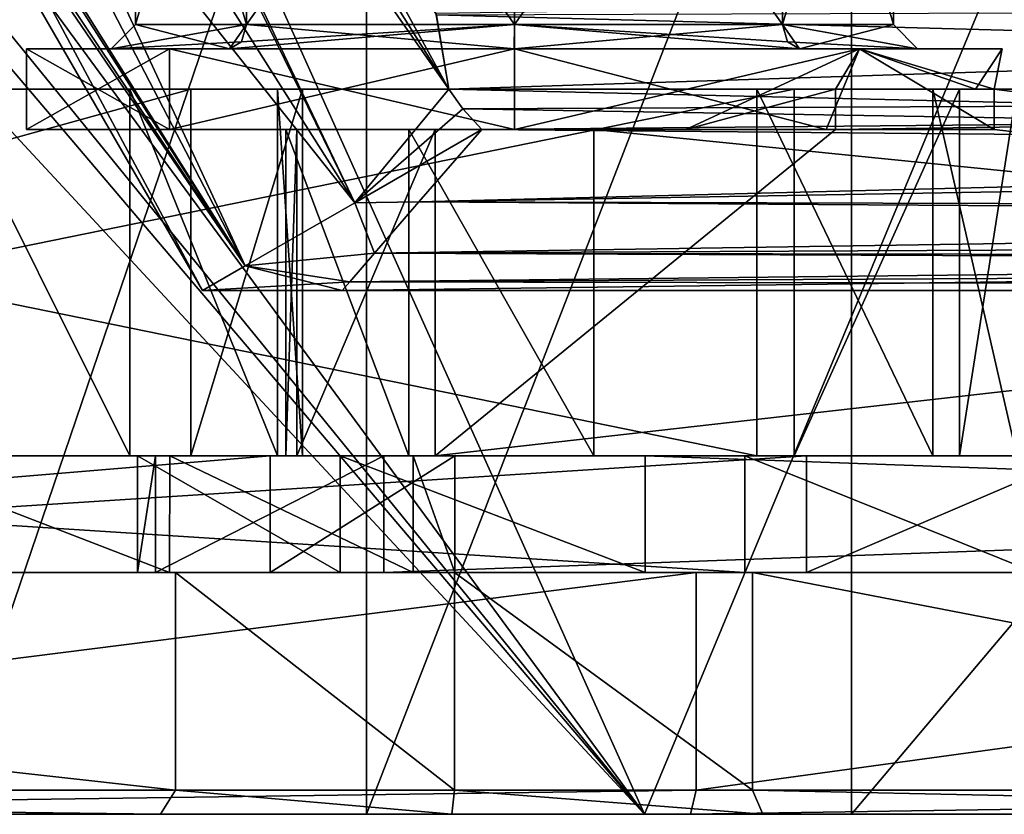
# Model space of a CAD drawing. Header units: millimetres. Extents: x -42 to 70, y 1 to 252.
# Tile 5 of 33: x -6 to 6, y 1 to 11. Entities that reach past the tile are written whole.
import ezdxf

# ---------------------------------------------------------------- set-up
doc = ezdxf.new("R2010")
doc.units = ezdxf.units.MM
doc.header["$LTSCALE"] = 65.185185
for name, color, linetype in [('1', 7, 'CONTINUOUS'), ('142', 7, 'CONTINUOUS'), ('143', 7, 'CONTINUOUS'), ('144', 7, 'CONTINUOUS'), ('148', 7, 'CONTINUOUS'), ('150', 7, 'CONTINUOUS'), ('151', 7, 'CONTINUOUS'), ('177', 7, 'CONTINUOUS'), ('182', 7, 'CONTINUOUS'), ('195', 7, 'CONTINUOUS'), ('196', 7, 'CONTINUOUS'), ('197', 7, 'CONTINUOUS'), ('198', 7, 'CONTINUOUS'), ('199', 7, 'CONTINUOUS'), ('200', 7, 'CONTINUOUS'), ('202', 7, 'CONTINUOUS'), ('207', 7, 'CONTINUOUS'), ('209', 7, 'CONTINUOUS'), ('210', 7, 'CONTINUOUS'), ('211', 7, 'CONTINUOUS'), ('351', 7, 'CONTINUOUS'), ('352', 7, 'CONTINUOUS'), ('353', 7, 'CONTINUOUS'), ('354', 7, 'CONTINUOUS'), ('4', 7, 'CONTINUOUS'), ('52', 7, 'CONTINUOUS'), ('54', 7, 'CONTINUOUS'), ('55', 7, 'CONTINUOUS'), ('56', 7, 'CONTINUOUS'), ('59', 7, 'CONTINUOUS'), ('60', 7, 'CONTINUOUS'), ('61', 7, 'CONTINUOUS'), ('63', 7, 'CONTINUOUS'), ('64', 7, 'CONTINUOUS'), ('65', 7, 'CONTINUOUS'), ('68', 7, 'CONTINUOUS'), ('69', 7, 'CONTINUOUS'), ('70', 7, 'CONTINUOUS'), ('71', 7, 'CONTINUOUS'), ('72', 7, 'CONTINUOUS'), ('74', 7, 'CONTINUOUS'), ('76', 7, 'CONTINUOUS'), ('84', 7, 'CONTINUOUS'), ('85', 7, 'CONTINUOUS'), ('86', 7, 'CONTINUOUS'), ('87', 7, 'CONTINUOUS'), ('88', 7, 'CONTINUOUS'), ('90', 7, 'CONTINUOUS')]:
    doc.layers.add(name, color=color, linetype=linetype)

msp = doc.modelspace()

# ---------------------------------------------------------------- linework, layer by layer
at = {"layer": '1', "color": 3, "linetype": 'CONTINUOUS'}
for points in [[(-28.444, 4, -9.973), (-4.206, 4, -29.28), (-25.421, 4, -8.749), (-28.444, 4, -9.973)], [(-25.421, 4, -8.749), (-4.206, 4, -29.28), (-10.075, 4, -22.316), (-25.421, 4, -8.749)], [(-19.716, 4, 0.133), (-20.421, 4, -0.205), (-3.029, 4, -10.381), (-19.716, 4, 0.133)], [(2.856, 4, -1.613), (-19.716, 4, 0.133), (-3.029, 4, -10.381), (2.856, 4, -1.613)], [(2.253, 4, 14.001), (-19.109, 4, 12.674), (-18.953, 4, 10.004), (2.253, 4, 14.001)], [(2.253, 4, 14.001), (-18.953, 4, 10.004), (3.62, 4, 8.257), (2.253, 4, 14.001)], [(-10.075, 4, -22.316), (-4.206, 4, -29.28), (-8.325, 4, -22.316), (-10.075, 4, -22.316)], [(-8.325, 4, -22.316), (-4.206, 4, -29.28), (-7.45, 4, -20.8), (-8.325, 4, -22.316)], [(-4.277, 4, -19.442), (-8.029, 4, -18.926), (-4.453, 4, -21.839), (-4.277, 4, -19.442)], [(-4.453, 4, -21.839), (-8.029, 4, -18.926), (-4.677, 4, -25.621), (-4.453, 4, -21.839)], [(-4.677, 4, -25.621), (-8.029, 4, -18.926), (-7.45, 4, -20.8), (-4.677, 4, -25.621)], [(-4.206, 4, -29.28), (-4.677, 4, -25.621), (-7.45, 4, -20.8), (-4.206, 4, -29.28)], [(-4.677, 4, -25.621), (-4.206, 4, -29.28), (-2.16, 4, -28.454), (-4.677, 4, -25.621)], [(-1.621, 4, -19.323), (-4.277, 4, -19.442), (-4.453, 4, -21.839), (-1.621, 4, -19.323)], [(-1.257, 4, -17.154), (-4.277, 4, -19.442), (-1.621, 4, -19.323), (-1.257, 4, -17.154)], [(-4.206, 4, -29.28), (-0.742, 4, -30.709), (-2.16, 4, -28.454), (-4.206, 4, -29.28)], [(-0.741, 4, -13.4), (2.856, 4, -1.613), (-3.029, 4, -10.381), (-0.741, 4, -13.4)], [(-2.16, 4, -28.454), (-0.742, 4, -30.709), (1.621, 4, -28.677), (-2.16, 4, -28.454)], [(-1.257, 4, -17.154), (-1.621, 4, -19.323), (38.534, 4, -5.402), (-1.257, 4, -17.154)], [(-0.741, 4, -13.4), (-1.257, 4, -17.154), (8.888, 4, -14.033), (-0.741, 4, -13.4)], [(-1.257, 4, -17.154), (38.534, 4, -5.402), (10.013, 4, -13.732), (-1.257, 4, -17.154)], [(8.888, 4, -14.033), (-1.257, 4, -17.154), (10.013, 4, -13.732), (8.888, 4, -14.033)], [(-0.742, 4, -30.709), (2.95, 4, -30.071), (1.621, 4, -28.677), (-0.742, 4, -30.709)], [(2.856, 4, -1.613), (-0.741, 4, -13.4), (6.939, 4, -12.908), (2.856, 4, -1.613)], [(6.939, 4, -12.908), (-0.741, 4, -13.4), (7.763, 4, -13.732), (6.939, 4, -12.908)], [(7.763, 4, -13.732), (-0.741, 4, -13.4), (8.888, 4, -14.033), (7.763, 4, -13.732)], [(2.95, 4, -30.071), (16.918, 4, -25.87), (1.621, 4, -28.677), (2.95, 4, -30.071)], [(1.621, 4, -28.677), (16.918, 4, -25.87), (34.25, 4, -20), (1.621, 4, -28.677)], [(41.777, 4, -14.756), (1.621, 4, -28.677), (35.375, 4, -18.051), (41.777, 4, -14.756)], [(1.621, 4, -28.677), (34.25, 4, -20), (34.551, 4, -18.875), (1.621, 4, -28.677)], [(35.375, 4, -18.051), (1.621, 4, -28.677), (34.551, 4, -18.875), (35.375, 4, -18.051)], [(21.926, 4, 22.431), (2.253, 4, 14.001), (10.625, 4, 10.949), (21.926, 4, 22.431)], [(6.997, 4, 6.542), (2.253, 4, 14.001), (3.62, 4, 8.257), (6.997, 4, 6.542)], [(2.253, 4, 14.001), (6.997, 4, 6.542), (7.25, 4, 9), (2.253, 4, 14.001)], [(2.253, 4, 14.001), (7.25, 4, 9), (7.551, 4, 10.125), (2.253, 4, 14.001)], [(10.625, 4, 10.949), (2.253, 4, 14.001), (9.5, 4, 11.25), (10.625, 4, 10.949)], [(9.5, 4, 11.25), (2.253, 4, 14.001), (8.375, 4, 10.949), (9.5, 4, 11.25)], [(8.375, 4, 10.949), (2.253, 4, 14.001), (7.551, 4, 10.125), (8.375, 4, 10.949)], [(6.457, 4, -0.438), (2.856, 4, -1.613), (6.638, 4, -11.783), (6.457, 4, -0.438)], [(6.638, 4, -11.783), (2.856, 4, -1.613), (6.939, 4, -12.908), (6.638, 4, -11.783)]]:
    msp.add_3dface(points, dxfattribs=at)
at = {"layer": '142', "color": 3, "linetype": 'CONTINUOUS'}
for points in [[(0, 9.5, -17.95), (0, 10.5, -17.95), (4.278, 10.5, -19.722), (0, 9.5, -17.95)], [(2.126, 9.5, -18.336), (0, 9.5, -17.95), (4.278, 10.5, -19.722), (2.126, 9.5, -18.336)], [(0, 9.5, -30.05), (3.864, 9.5, -28.655), (0, 10.5, -30.05), (0, 9.5, -30.05)], [(0, 10.5, -30.05), (3.864, 9.5, -28.655), (4.278, 10.5, -28.278), (0, 10.5, -30.05)], [(3.981, 10, -19.445), (2.126, 9.5, -18.336), (4.278, 10.5, -19.722), (3.981, 10, -19.445)], [(3.864, 9.5, -28.655), (5.947, 9.5, -25.114), (4.278, 10.5, -28.278), (3.864, 9.5, -28.655)], [(5.716, 10, -22.018), (3.981, 10, -19.445), (4.278, 10.5, -19.722), (5.716, 10, -22.018)], [(5.947, 9.5, -25.114), (5.947, 10, -25.114), (4.278, 10.5, -28.278), (5.947, 9.5, -25.114)], [(4.278, 10.5, -28.278), (5.947, 10, -25.114), (6.05, 10.5, -24), (4.278, 10.5, -28.278)], [(6.05, 10.5, -24), (5.716, 10, -22.018), (4.278, 10.5, -19.722), (6.05, 10.5, -24)], [(5.947, 10, -25.114), (5.716, 10, -22.018), (6.05, 10.5, -24), (5.947, 10, -25.114)], [(3.981, 10, -19.445), (3.981, 9.5, -19.445), (2.126, 9.5, -18.336), (3.981, 10, -19.445)]]:
    msp.add_3dface(points, dxfattribs=at)
at = {"layer": '143', "color": 3, "linetype": 'CONTINUOUS'}
for points in [[(-2.699, 9.5, -22.691), (-2.835, 9.5, -24.983), (-6.05, 9.5, -24), (-2.699, 9.5, -22.691)], [(-4.278, 9.5, -19.722), (-2.699, 9.5, -22.691), (-6.05, 9.5, -24), (-4.278, 9.5, -19.722)], [(-2.835, 9.5, -24.983), (-1.309, 9.5, -26.699), (-6.05, 9.5, -24), (-2.835, 9.5, -24.983)], [(-6.05, 9.5, -24), (-1.309, 9.5, -26.699), (-4.278, 9.5, -28.278), (-6.05, 9.5, -24)], [(-0.983, 9.5, -21.165), (-2.699, 9.5, -22.691), (-4.278, 9.5, -19.722), (-0.983, 9.5, -21.165)], [(3.981, 9.5, -19.445), (-0.983, 9.5, -21.165), (-4.278, 9.5, -19.722), (3.981, 9.5, -19.445)], [(-1.309, 9.5, -26.699), (0.983, 9.5, -26.835), (-4.278, 9.5, -28.278), (-1.309, 9.5, -26.699)], [(0.983, 9.5, -26.835), (3.864, 9.5, -28.655), (-4.278, 9.5, -28.278), (0.983, 9.5, -26.835)], [(0, 9.5, -17.95), (3.981, 9.5, -19.445), (-4.278, 9.5, -19.722), (0, 9.5, -17.95)], [(3.864, 9.5, -28.655), (0, 9.5, -30.05), (-4.278, 9.5, -28.278), (3.864, 9.5, -28.655)], [(3.981, 9.5, -19.445), (0, 9.5, -17.95), (2.126, 9.5, -18.336), (3.981, 9.5, -19.445)], [(0.983, 9.5, -26.835), (5.947, 9.5, -25.114), (3.864, 9.5, -28.655), (0.983, 9.5, -26.835)]]:
    msp.add_3dface(points, dxfattribs=at)
at = {"layer": '144', "color": 3, "linetype": 'CONTINUOUS'}
for points in [[(-4.278, 9.5, -19.722), (-6.05, 9.5, -24), (-4.278, 10.5, -19.722), (-4.278, 9.5, -19.722)], [(-6.05, 9.5, -24), (-4.278, 9.5, -28.278), (-6.05, 10.5, -24), (-6.05, 9.5, -24)], [(-4.278, 10.5, -19.722), (-6.05, 9.5, -24), (-6.05, 10.5, -24), (-4.278, 10.5, -19.722)], [(-6.05, 10.5, -24), (-4.278, 9.5, -28.278), (-4.278, 10.5, -28.278), (-6.05, 10.5, -24)], [(0, 10.5, -17.95), (0, 9.5, -17.95), (-4.278, 9.5, -19.722), (0, 10.5, -17.95)], [(0, 10.5, -17.95), (-4.278, 9.5, -19.722), (-4.278, 10.5, -19.722), (0, 10.5, -17.95)], [(0, 9.5, -30.05), (0, 10.5, -30.05), (-4.278, 10.5, -28.278), (0, 9.5, -30.05)], [(-4.278, 9.5, -28.278), (0, 9.5, -30.05), (-4.278, 10.5, -28.278), (-4.278, 9.5, -28.278)]]:
    msp.add_3dface(points, dxfattribs=at)
at = {"layer": '148', "linetype": 'CONTINUOUS'}
for points in [[(-18.772, 23, 15.403), (-18.772, 1, 15.403), (1.613, 1, 16.644), (-18.772, 23, 15.403)], [(-18.772, 23, 15.403), (1.613, 1, 16.644), (-14.346, 19.794, 15.074), (-18.772, 23, 15.403)], [(-14.346, 19.794, 15.074), (1.613, 1, 16.644), (-12.962, 18.936, 15.038), (-14.346, 19.794, 15.074)], [(-12.962, 18.936, 15.038), (1.613, 1, 16.644), (-10.703, 17.769, 15.05), (-12.962, 18.936, 15.038)], [(-10.703, 17.769, 15.05), (1.613, 1, 16.644), (-5.355, 16.5, 15.421), (-10.703, 17.769, 15.05)], [(-5.355, 16.5, 15.421), (1.613, 1, 16.644), (8.052, 16.5, 18.564), (-5.355, 16.5, 15.421)], [(1.613, 1, 16.644), (20.378, 1, 24.705), (8.052, 16.5, 18.564), (1.613, 1, 16.644)]]:
    msp.add_3dface(points, dxfattribs=at)
at = {"layer": '150', "linetype": 'CONTINUOUS'}
for points in [[(17.258, 1, -28.572), (4.179, 1, -32.532), (17.258, 16.5, -28.572), (17.258, 1, -28.572)], [(17.258, 16.5, -28.572), (4.179, 1, -32.532), (4.179, 16.5, -32.532), (17.258, 16.5, -28.572)]]:
    msp.add_3dface(points, dxfattribs=at)
at = {"layer": '151', "linetype": 'CONTINUOUS'}
for points in [[(-7.104, 16.5, -30.308), (-1.837, 16.5, -33.321), (-7.104, 1, -30.308), (-7.104, 16.5, -30.308)], [(-7.104, 1, -30.308), (-1.837, 16.5, -33.321), (-1.837, 1, -33.321), (-7.104, 1, -30.308)], [(4.179, 16.5, -32.532), (4.179, 1, -32.532), (-1.837, 1, -33.321), (4.179, 16.5, -32.532)], [(-1.837, 16.5, -33.321), (4.179, 16.5, -32.532), (-1.837, 1, -33.321), (-1.837, 16.5, -33.321)]]:
    msp.add_3dface(points, dxfattribs=at)
at = {"layer": '177', "color": 3, "linetype": 'CONTINUOUS'}
for points in [[(-28.631, 1, -10.208), (-16.848, 1, -21.045), (-4.392, 1, -29.514), (-28.631, 1, -10.208)], [(2.183, 1, 14.293), (-18.772, 1, 15.403), (-19.076, 1, 12.972), (2.183, 1, 14.293)], [(1.613, 1, 16.644), (-18.772, 1, 15.403), (2.183, 1, 14.293), (1.613, 1, 16.644)], [(-16.848, 1, -21.045), (-7.104, 1, -30.308), (-4.392, 1, -29.514), (-16.848, 1, -21.045)], [(-7.104, 1, -30.308), (-1.837, 1, -33.321), (-4.392, 1, -29.514), (-7.104, 1, -30.308)], [(-4.392, 1, -29.514), (-1.837, 1, -33.321), (-0.775, 1, -31.007), (-4.392, 1, -29.514)], [(-1.837, 1, -33.321), (4.179, 1, -32.532), (-0.775, 1, -31.007), (-1.837, 1, -33.321)], [(-0.775, 1, -31.007), (4.179, 1, -32.532), (3.081, 1, -30.341), (-0.775, 1, -31.007)], [(20.378, 1, 24.705), (1.613, 1, 16.644), (2.183, 1, 14.293), (20.378, 1, 24.705)], [(21.762, 1, 22.683), (20.378, 1, 24.705), (2.183, 1, 14.293), (21.762, 1, 22.683)], [(3.081, 1, -30.341), (4.179, 1, -32.532), (16.957, 1, -26.167), (3.081, 1, -30.341)], [(4.179, 1, -32.532), (17.258, 1, -28.572), (16.957, 1, -26.167), (4.179, 1, -32.532)]]:
    msp.add_3dface(points, dxfattribs=at)
at = {"layer": '182', "color": 3, "linetype": 'CONTINUOUS'}
for points in [[(-19.109, 1.3, 12.674), (2.253, 1.3, 14.001), (-19.076, 1, 12.972), (-19.109, 1.3, 12.674)], [(2.253, 1.3, 14.001), (2.183, 1, 14.293), (-19.076, 1, 12.972), (2.253, 1.3, 14.001)], [(2.253, 1.3, 14.001), (21.926, 1.3, 22.431), (2.183, 1, 14.293), (2.253, 1.3, 14.001)], [(21.926, 1.3, 22.431), (21.762, 1, 22.683), (2.183, 1, 14.293), (21.926, 1.3, 22.431)]]:
    msp.add_3dface(points, dxfattribs=at)
at = {"layer": '195', "color": 3, "linetype": 'CONTINUOUS'}
for points in [[(-0.742, 4, -30.709), (-4.206, 4, -29.28), (-0.742, 1.3, -30.709), (-0.742, 4, -30.709)], [(-0.742, 1.3, -30.709), (-4.206, 4, -29.28), (-4.206, 1.3, -29.28), (-0.742, 1.3, -30.709)], [(2.95, 4, -30.071), (-0.742, 4, -30.709), (2.95, 1.3, -30.071), (2.95, 4, -30.071)], [(2.95, 1.3, -30.071), (-0.742, 4, -30.709), (-0.742, 1.3, -30.709), (2.95, 1.3, -30.071)]]:
    msp.add_3dface(points, dxfattribs=at)
at = {"layer": '196', "color": 3, "linetype": 'CONTINUOUS'}
for points in [[(-4.392, 1, -29.514), (-0.775, 1, -31.007), (-4.206, 1.3, -29.28), (-4.392, 1, -29.514)], [(-0.775, 1, -31.007), (-0.742, 1.3, -30.709), (-4.206, 1.3, -29.28), (-0.775, 1, -31.007)], [(-0.775, 1, -31.007), (3.081, 1, -30.341), (-0.742, 1.3, -30.709), (-0.775, 1, -31.007)], [(3.081, 1, -30.341), (2.95, 1.3, -30.071), (-0.742, 1.3, -30.709), (3.081, 1, -30.341)]]:
    msp.add_3dface(points, dxfattribs=at)
at = {"layer": '197', "color": 3, "linetype": 'CONTINUOUS'}
for points in [[(-4.206, 4, -29.28), (-28.444, 4, -9.973), (-4.206, 1.3, -29.28), (-4.206, 4, -29.28)], [(-28.444, 4, -9.973), (-28.444, 1.3, -9.973), (-4.206, 1.3, -29.28), (-28.444, 4, -9.973)]]:
    msp.add_3dface(points, dxfattribs=at)
at = {"layer": '198', "color": 3, "linetype": 'CONTINUOUS'}
for points in [[(16.918, 4, -25.87), (2.95, 4, -30.071), (16.918, 1.3, -25.87), (16.918, 4, -25.87)], [(2.95, 4, -30.071), (2.95, 1.3, -30.071), (16.918, 1.3, -25.87), (2.95, 4, -30.071)]]:
    msp.add_3dface(points, dxfattribs=at)
at = {"layer": '199', "color": 3, "linetype": 'CONTINUOUS'}
for points in [[(-28.444, 1.3, -9.973), (-28.631, 1, -10.208), (-4.392, 1, -29.514), (-28.444, 1.3, -9.973)], [(-28.444, 1.3, -9.973), (-4.392, 1, -29.514), (-4.206, 1.3, -29.28), (-28.444, 1.3, -9.973)]]:
    msp.add_3dface(points, dxfattribs=at)
at = {"layer": '200', "color": 3, "linetype": 'CONTINUOUS'}
for points in [[(3.081, 1, -30.341), (16.957, 1, -26.167), (2.95, 1.3, -30.071), (3.081, 1, -30.341)], [(2.95, 1.3, -30.071), (16.957, 1, -26.167), (16.918, 1.3, -25.87), (2.95, 1.3, -30.071)]]:
    msp.add_3dface(points, dxfattribs=at)
at = {"layer": '202', "linetype": 'CONTINUOUS'}
for points in [[(-4.278, 10.5, -19.722), (-6.05, 10.5, -24), (-3.536, 10.5, -20.464), (-4.278, 10.5, -19.722)], [(-6.05, 10.5, -24), (-4.278, 10.5, -28.278), (-5, 10.5, -23.998), (-6.05, 10.5, -24)], [(-3.536, 10.5, -20.464), (-6.05, 10.5, -24), (-5, 10.5, -23.998), (-3.536, 10.5, -20.464)], [(-5, 10.5, -23.998), (-4.278, 10.5, -28.278), (-3.536, 10.5, -27.536), (-5, 10.5, -23.998)], [(0, 10.5, -17.95), (-4.278, 10.5, -19.722), (-3.536, 10.5, -20.464), (0, 10.5, -17.95)], [(-4.278, 10.5, -28.278), (0, 10.5, -30.05), (-3.536, 10.5, -27.536), (-4.278, 10.5, -28.278)], [(0, 10.5, -17.95), (-3.536, 10.5, -20.464), (-0.002, 10.5, -19), (0, 10.5, -17.95)], [(-3.536, 10.5, -27.536), (0, 10.5, -30.05), (0.002, 10.5, -29), (-3.536, 10.5, -27.536)], [(3.536, 10.5, -20.464), (0, 10.5, -17.95), (-0.002, 10.5, -19), (3.536, 10.5, -20.464)], [(4.278, 10.5, -19.722), (0, 10.5, -17.95), (3.536, 10.5, -20.464), (4.278, 10.5, -19.722)], [(0, 10.5, -30.05), (4.278, 10.5, -28.278), (3.536, 10.5, -27.536), (0, 10.5, -30.05)], [(0.002, 10.5, -29), (0, 10.5, -30.05), (3.536, 10.5, -27.536), (0.002, 10.5, -29)], [(4.278, 10.5, -28.278), (6.05, 10.5, -24), (3.536, 10.5, -27.536), (4.278, 10.5, -28.278)], [(3.536, 10.5, -27.536), (6.05, 10.5, -24), (5, 10.5, -24.002), (3.536, 10.5, -27.536)], [(5, 10.5, -24.002), (4.278, 10.5, -19.722), (3.536, 10.5, -20.464), (5, 10.5, -24.002)], [(6.05, 10.5, -24), (4.278, 10.5, -19.722), (5, 10.5, -24.002), (6.05, 10.5, -24)]]:
    msp.add_3dface(points, dxfattribs=at)
at = {"layer": '207', "linetype": 'CONTINUOUS'}
for points in [[(-3.323, 15.5, -20.677), (-3.323, 10.8, -20.677), (-4.7, 10.8, -24), (-3.323, 15.5, -20.677)], [(-4.7, 15.5, -24), (-3.323, 15.5, -20.677), (-4.7, 10.8, -24), (-4.7, 15.5, -24)], [(-3.323, 15.5, -27.323), (-4.7, 15.5, -24), (-3.323, 10.8, -27.323), (-3.323, 15.5, -27.323)], [(-3.323, 10.8, -27.323), (-4.7, 15.5, -24), (-4.7, 10.8, -24), (-3.323, 10.8, -27.323)], [(0, 15.5, -28.7), (-3.323, 15.5, -27.323), (0, 10.8, -28.7), (0, 15.5, -28.7)], [(0, 10.8, -28.7), (-3.323, 15.5, -27.323), (-3.323, 10.8, -27.323), (0, 10.8, -28.7)], [(3.323, 15.5, -27.323), (0, 15.5, -28.7), (3.323, 10.8, -27.323), (3.323, 15.5, -27.323)], [(3.323, 10.8, -27.323), (0, 15.5, -28.7), (0, 10.8, -28.7), (3.323, 10.8, -27.323)]]:
    msp.add_3dface(points, dxfattribs=at)
at = {"layer": '209', "linetype": 'CONTINUOUS'}
for points in [[(-3.323, 10.8, -20.677), (-3.323, 15.5, -20.677), (0, 15.5, -19.3), (-3.323, 10.8, -20.677)], [(-3.323, 10.8, -20.677), (0, 15.5, -19.3), (0, 10.8, -19.3), (-3.323, 10.8, -20.677)], [(0, 15.5, -19.3), (3.323, 15.5, -20.677), (0, 10.8, -19.3), (0, 15.5, -19.3)], [(0, 10.8, -19.3), (3.323, 15.5, -20.677), (3.323, 10.8, -20.677), (0, 10.8, -19.3)], [(3.323, 15.5, -27.323), (3.323, 10.8, -27.323), (4.7, 10.8, -24), (3.323, 15.5, -27.323)], [(4.7, 15.5, -24), (3.323, 15.5, -27.323), (4.7, 10.8, -24), (4.7, 15.5, -24)], [(3.323, 15.5, -20.677), (4.7, 15.5, -24), (3.323, 10.8, -20.677), (3.323, 15.5, -20.677)], [(3.323, 10.8, -20.677), (4.7, 15.5, -24), (4.7, 10.8, -24), (3.323, 10.8, -20.677)]]:
    msp.add_3dface(points, dxfattribs=at)
at = {"layer": '210', "linetype": 'CONTINUOUS'}
for points in [[(-0.002, 10.5, -19), (-3.536, 10.5, -20.464), (0, 10.8, -19.3), (-0.002, 10.5, -19)], [(0, 10.8, -19.3), (-3.536, 10.5, -20.464), (-3.386, 10.588, -20.614), (0, 10.8, -19.3)], [(-3.323, 10.8, -20.677), (0, 10.8, -19.3), (-3.386, 10.588, -20.614), (-3.323, 10.8, -20.677)], [(3.536, 10.5, -20.464), (-0.002, 10.5, -19), (3.323, 10.8, -20.677), (3.536, 10.5, -20.464)], [(-0.002, 10.5, -19), (0, 10.8, -19.3), (3.323, 10.8, -20.677), (-0.002, 10.5, -19)], [(3.323, 10.8, -27.323), (5, 10.5, -24.002), (4.7, 10.8, -24), (3.323, 10.8, -27.323)], [(5, 10.5, -24.002), (3.323, 10.8, -27.323), (3.386, 10.588, -27.386), (5, 10.5, -24.002)], [(3.536, 10.5, -20.464), (3.323, 10.8, -20.677), (4.7, 10.8, -24), (3.536, 10.5, -20.464)], [(5, 10.5, -24.002), (3.536, 10.5, -20.464), (4.7, 10.8, -24), (5, 10.5, -24.002)], [(3.536, 10.5, -27.536), (5, 10.5, -24.002), (3.386, 10.588, -27.386), (3.536, 10.5, -27.536)]]:
    msp.add_3dface(points, dxfattribs=at)
at = {"layer": '211', "linetype": 'CONTINUOUS'}
for points in [[(-5, 10.5, -23.998), (-3.536, 10.5, -27.536), (-4.7, 10.8, -24), (-5, 10.5, -23.998)], [(-3.323, 10.8, -20.677), (-5, 10.5, -23.998), (-4.7, 10.8, -24), (-3.323, 10.8, -20.677)], [(-5, 10.5, -23.998), (-3.323, 10.8, -20.677), (-3.386, 10.588, -20.614), (-5, 10.5, -23.998)], [(-3.536, 10.5, -27.536), (-3.323, 10.8, -27.323), (-4.7, 10.8, -24), (-3.536, 10.5, -27.536)], [(-3.536, 10.5, -27.536), (0.002, 10.5, -29), (-3.323, 10.8, -27.323), (-3.536, 10.5, -27.536)], [(0.002, 10.5, -29), (0, 10.8, -28.7), (-3.323, 10.8, -27.323), (0.002, 10.5, -29)], [(0.002, 10.5, -29), (3.536, 10.5, -27.536), (0, 10.8, -28.7), (0.002, 10.5, -29)], [(0, 10.8, -28.7), (3.536, 10.5, -27.536), (3.386, 10.588, -27.386), (0, 10.8, -28.7)], [(3.323, 10.8, -27.323), (0, 10.8, -28.7), (3.386, 10.588, -27.386), (3.323, 10.8, -27.323)], [(-3.536, 10.5, -20.464), (-5, 10.5, -23.998), (-3.386, 10.588, -20.614), (-3.536, 10.5, -20.464)]]:
    msp.add_3dface(points, dxfattribs=at)
at = {"layer": '351', "linetype": 'CONTINUOUS'}
for points in [[(-19.053, 10, 2.547), (-19.284, 10, 2.056), (3.007, 10, 0.331), (-19.053, 10, 2.547)], [(-17.285, 10, 3.279), (-19.053, 10, 2.547), (3.007, 10, 0.331), (-17.285, 10, 3.279)], [(-18.822, 10, 8.038), (-17.285, 10, 6.814), (3.007, 10, 0.331), (-18.822, 10, 8.038)], [(-18.822, 10, 8.038), (3.007, 10, 0.331), (3.469, 10, 6.313), (-18.822, 10, 8.038)], [(-16.553, 10, 5.047), (-17.285, 10, 3.279), (3.007, 10, 0.331), (-16.553, 10, 5.047)], [(-17.285, 10, 6.814), (-16.553, 10, 5.047), (3.007, 10, 0.331), (-17.285, 10, 6.814)], [(3.007, 10, 0.331), (5.189, 10, 1.044), (3.469, 10, 6.313), (3.007, 10, 0.331)], [(5.189, 10, 1.044), (5.517, 10, 5.274), (3.469, 10, 6.313), (5.189, 10, 1.044)], [(5.189, 10, 1.044), (6.229, 10, 3.091), (5.517, 10, 5.274), (5.189, 10, 1.044)]]:
    msp.add_3dface(points, dxfattribs=at)
at = {"layer": '352', "linetype": 'CONTINUOUS'}
for points in [[(39.173, 10, -7.245), (3.981, 10, -19.445), (37.5, 10, -8.5), (39.173, 10, -7.245)], [(3.981, 10, -19.445), (35, 10, -11), (35.732, 10, -9.232), (3.981, 10, -19.445)], [(35, 10, -11), (3.981, 10, -19.445), (5.716, 10, -22.018), (35, 10, -11)], [(3.981, 10, -19.445), (35.732, 10, -9.232), (37.5, 10, -8.5), (3.981, 10, -19.445)], [(5.947, 10, -25.114), (35, 10, -11), (5.716, 10, -22.018), (5.947, 10, -25.114)], [(5.947, 10, -25.114), (41.138, 10, -12.914), (37.5, 10, -13.5), (5.947, 10, -25.114)], [(35, 10, -11), (5.947, 10, -25.114), (35.732, 10, -12.768), (35, 10, -11)], [(5.947, 10, -25.114), (37.5, 10, -13.5), (35.732, 10, -12.768), (5.947, 10, -25.114)]]:
    msp.add_3dface(points, dxfattribs=at)
at = {"layer": '353', "linetype": 'CONTINUOUS'}
for points in [[(-19.284, 5.45, 2.056), (-19.716, 5.45, 0.133), (2.856, 5.45, -1.613), (-19.284, 5.45, 2.056)], [(3.007, 5.45, 0.331), (-19.284, 5.45, 2.056), (2.856, 5.45, -1.613), (3.007, 5.45, 0.331)], [(-18.822, 5.45, 8.038), (3.469, 5.45, 6.313), (-18.953, 5.45, 10.004), (-18.822, 5.45, 8.038)], [(-18.953, 5.45, 10.004), (3.469, 5.45, 6.313), (3.62, 5.45, 8.257), (-18.953, 5.45, 10.004)], [(3.007, 5.45, 0.331), (2.856, 5.45, -1.613), (6.458, 5.45, -0.437), (3.007, 5.45, 0.331)], [(5.189, 5.45, 1.044), (3.007, 5.45, 0.331), (6.458, 5.45, -0.437), (5.189, 5.45, 1.044)], [(3.469, 5.45, 6.313), (5.517, 5.45, 5.274), (3.62, 5.45, 8.257), (3.469, 5.45, 6.313)], [(5.517, 5.45, 5.274), (6.998, 5.45, 6.542), (3.62, 5.45, 8.257), (5.517, 5.45, 5.274)], [(6.229, 5.45, 3.091), (5.189, 5.45, 1.044), (6.458, 5.45, -0.437), (6.229, 5.45, 3.091)], [(5.517, 5.45, 5.274), (6.229, 5.45, 3.091), (6.998, 5.45, 6.542), (5.517, 5.45, 5.274)]]:
    msp.add_3dface(points, dxfattribs=at)
at = {"layer": '354', "linetype": 'CONTINUOUS'}
for points in [[(-4.454, 5.45, -21.839), (-4.677, 5.45, -25.621), (-2.161, 5.45, -28.454), (-4.454, 5.45, -21.839)], [(-2.835, 5.45, -24.983), (-2.699, 5.45, -22.691), (-4.454, 5.45, -21.839), (-2.835, 5.45, -24.983)], [(-2.835, 5.45, -24.983), (-4.454, 5.45, -21.839), (-2.161, 5.45, -28.454), (-2.835, 5.45, -24.983)], [(-2.699, 5.45, -22.691), (-1.621, 5.45, -19.323), (-4.454, 5.45, -21.839), (-2.699, 5.45, -22.691)], [(-1.309, 5.45, -26.699), (-2.835, 5.45, -24.983), (-2.161, 5.45, -28.454), (-1.309, 5.45, -26.699)], [(-2.699, 5.45, -22.691), (-0.983, 5.45, -21.165), (-1.621, 5.45, -19.323), (-2.699, 5.45, -22.691)], [(-1.309, 5.45, -26.699), (-2.161, 5.45, -28.454), (1.621, 5.45, -28.677), (-1.309, 5.45, -26.699)], [(-1.621, 5.45, -19.323), (-0.983, 5.45, -21.165), (38.534, 5.45, -5.402), (-1.621, 5.45, -19.323)], [(0.983, 5.45, -26.835), (-1.309, 5.45, -26.699), (1.621, 5.45, -28.677), (0.983, 5.45, -26.835)], [(-0.983, 5.45, -21.165), (39.173, 5.45, -7.245), (38.534, 5.45, -5.402), (-0.983, 5.45, -21.165)], [(41.138, 5.45, -12.914), (0.983, 5.45, -26.835), (1.621, 5.45, -28.677), (41.138, 5.45, -12.914)], [(41.138, 5.45, -12.914), (1.621, 5.45, -28.677), (41.777, 5.45, -14.756), (41.138, 5.45, -12.914)]]:
    msp.add_3dface(points, dxfattribs=at)
at = {"layer": '4', "color": 3, "linetype": 'CONTINUOUS'}
for points in [[(-19.109, 4, 12.674), (2.253, 4, 14.001), (-19.109, 1.3, 12.674), (-19.109, 4, 12.674)], [(-19.109, 1.3, 12.674), (2.253, 4, 14.001), (2.253, 1.3, 14.001), (-19.109, 1.3, 12.674)], [(2.253, 4, 14.001), (21.926, 4, 22.431), (2.253, 1.3, 14.001), (2.253, 4, 14.001)], [(21.926, 4, 22.431), (21.926, 1.3, 22.431), (2.253, 1.3, 14.001), (21.926, 4, 22.431)]]:
    msp.add_3dface(points, dxfattribs=at)
at = {"layer": '52', "color": 3, "linetype": 'CONTINUOUS'}
for points in [[(-4.014, 10, -12.064), (-20.432, 10, -2.457), (-4.77, 10, -17.556), (-4.014, 10, -12.064)], [(-4.77, 10, -17.556), (-20.432, 10, -2.457), (-7.045, 10, -17.243), (-4.77, 10, -17.556)], [(-2.94, 10, -16.169), (-4.014, 10, -12.064), (-4.77, 10, -17.556), (-2.94, 10, -16.169)], [(-2.627, 10, -13.894), (-4.014, 10, -12.064), (-2.94, 10, -16.169), (-2.627, 10, -13.894)]]:
    msp.add_3dface(points, dxfattribs=at)
at = {"layer": '54', "color": 3, "linetype": 'CONTINUOUS'}
for points in [[(-19.284, 10, 2.056), (-19.284, 5.45, 2.056), (3.007, 5.45, 0.331), (-19.284, 10, 2.056)], [(3.007, 10, 0.331), (-19.284, 10, 2.056), (3.007, 5.45, 0.331), (3.007, 10, 0.331)]]:
    msp.add_3dface(points, dxfattribs=at)
at = {"layer": '55', "color": 3, "linetype": 'CONTINUOUS'}
for points in [[(3.007, 10, 0.331), (3.007, 5.45, 0.331), (5.189, 5.45, 1.044), (3.007, 10, 0.331)], [(5.189, 10, 1.044), (3.007, 10, 0.331), (5.189, 5.45, 1.044), (5.189, 10, 1.044)], [(3.469, 10, 6.313), (5.517, 10, 5.274), (3.469, 5.45, 6.313), (3.469, 10, 6.313)], [(3.469, 5.45, 6.313), (5.517, 10, 5.274), (5.517, 5.45, 5.274), (3.469, 5.45, 6.313)], [(6.229, 10, 3.091), (5.189, 10, 1.044), (6.229, 5.45, 3.091), (6.229, 10, 3.091)], [(6.229, 5.45, 3.091), (5.189, 10, 1.044), (5.189, 5.45, 1.044), (6.229, 5.45, 3.091)], [(5.517, 10, 5.274), (6.229, 10, 3.091), (5.517, 5.45, 5.274), (5.517, 10, 5.274)], [(5.517, 5.45, 5.274), (6.229, 10, 3.091), (6.229, 5.45, 3.091), (5.517, 5.45, 5.274)]]:
    msp.add_3dface(points, dxfattribs=at)
at = {"layer": '56', "color": 3, "linetype": 'CONTINUOUS'}
for points in [[(-18.822, 5.45, 8.038), (-18.822, 10, 8.038), (3.469, 10, 6.313), (-18.822, 5.45, 8.038)], [(-18.822, 5.45, 8.038), (3.469, 10, 6.313), (3.469, 5.45, 6.313), (-18.822, 5.45, 8.038)]]:
    msp.add_3dface(points, dxfattribs=at)
at = {"layer": '59', "color": 3, "linetype": 'CONTINUOUS'}
for points in [[(-4.77, 10, -17.556), (-7.045, 10, -17.243), (-4.77, 5.45, -17.556), (-4.77, 10, -17.556)], [(-7.045, 10, -17.243), (-7.045, 5.45, -17.243), (-4.77, 5.45, -17.556), (-7.045, 10, -17.243)], [(-2.94, 10, -16.169), (-4.77, 10, -17.556), (-2.94, 5.45, -16.169), (-2.94, 10, -16.169)], [(-2.94, 5.45, -16.169), (-4.77, 10, -17.556), (-4.77, 5.45, -17.556), (-2.94, 5.45, -16.169)], [(-4.014, 10, -12.064), (-2.627, 10, -13.894), (-4.014, 5.45, -12.064), (-4.014, 10, -12.064)], [(-4.014, 5.45, -12.064), (-2.627, 10, -13.894), (-2.627, 5.45, -13.894), (-4.014, 5.45, -12.064)], [(-2.627, 10, -13.894), (-2.94, 10, -16.169), (-2.627, 5.45, -13.894), (-2.627, 10, -13.894)], [(-2.627, 5.45, -13.894), (-2.94, 10, -16.169), (-2.94, 5.45, -16.169), (-2.627, 5.45, -13.894)]]:
    msp.add_3dface(points, dxfattribs=at)
at = {"layer": '60', "color": 3, "linetype": 'CONTINUOUS'}
for points in [[(-20.432, 10, -2.457), (-4.014, 10, -12.064), (-20.432, 5.45, -2.457), (-20.432, 10, -2.457)], [(-20.432, 5.45, -2.457), (-4.014, 10, -12.064), (-4.014, 5.45, -12.064), (-20.432, 5.45, -2.457)]]:
    msp.add_3dface(points, dxfattribs=at)
at = {"layer": '61', "color": 3, "linetype": 'CONTINUOUS'}
for points in [[(-20.432, 5.45, -2.457), (-4.014, 5.45, -12.064), (-20.421, 5.45, -0.205), (-20.432, 5.45, -2.457)], [(-20.421, 5.45, -0.205), (-4.014, 5.45, -12.064), (-3.029, 5.45, -10.381), (-20.421, 5.45, -0.205)], [(-4.276, 5.45, -19.442), (-7.045, 5.45, -17.243), (-8.029, 5.45, -18.926), (-4.276, 5.45, -19.442)], [(-4.77, 5.45, -17.556), (-7.045, 5.45, -17.243), (-4.276, 5.45, -19.442), (-4.77, 5.45, -17.556)], [(-2.94, 5.45, -16.169), (-4.77, 5.45, -17.556), (-4.276, 5.45, -19.442), (-2.94, 5.45, -16.169)], [(-1.257, 5.45, -17.154), (-2.94, 5.45, -16.169), (-4.276, 5.45, -19.442), (-1.257, 5.45, -17.154)], [(-4.014, 5.45, -12.064), (-2.627, 5.45, -13.894), (-3.029, 5.45, -10.381), (-4.014, 5.45, -12.064)], [(-3.029, 5.45, -10.381), (-2.627, 5.45, -13.894), (-1.257, 5.45, -17.154), (-3.029, 5.45, -10.381)], [(-0.741, 5.45, -13.4), (-3.029, 5.45, -10.381), (-1.257, 5.45, -17.154), (-0.741, 5.45, -13.4)], [(-2.627, 5.45, -13.894), (-2.94, 5.45, -16.169), (-1.257, 5.45, -17.154), (-2.627, 5.45, -13.894)]]:
    msp.add_3dface(points, dxfattribs=at)
at = {"layer": '63', "color": 3, "linetype": 'CONTINUOUS'}
for points in [[(-19.716, 4, 0.133), (2.856, 4, -1.613), (-19.716, 5.45, 0.133), (-19.716, 4, 0.133)], [(-19.716, 5.45, 0.133), (2.856, 4, -1.613), (2.856, 5.45, -1.613), (-19.716, 5.45, 0.133)]]:
    msp.add_3dface(points, dxfattribs=at)
at = {"layer": '64', "color": 3, "linetype": 'CONTINUOUS'}
for points in [[(2.856, 4, -1.613), (6.457, 4, -0.438), (2.856, 5.45, -1.613), (2.856, 4, -1.613)], [(2.856, 5.45, -1.613), (6.457, 4, -0.438), (6.458, 5.45, -0.437), (2.856, 5.45, -1.613)], [(6.997, 4, 6.542), (3.62, 4, 8.257), (6.998, 5.45, 6.542), (6.997, 4, 6.542)], [(6.998, 5.45, 6.542), (3.62, 4, 8.257), (3.62, 5.45, 8.257), (6.998, 5.45, 6.542)]]:
    msp.add_3dface(points, dxfattribs=at)
at = {"layer": '65', "color": 3, "linetype": 'CONTINUOUS'}
for points in [[(3.62, 4, 8.257), (-18.953, 4, 10.004), (3.62, 5.45, 8.257), (3.62, 4, 8.257)], [(-18.953, 4, 10.004), (-18.953, 5.45, 10.004), (3.62, 5.45, 8.257), (-18.953, 4, 10.004)]]:
    msp.add_3dface(points, dxfattribs=at)
at = {"layer": '68', "color": 3, "linetype": 'CONTINUOUS'}
for points in [[(-8.029, 4, -18.926), (-4.277, 4, -19.442), (-8.029, 5.45, -18.926), (-8.029, 4, -18.926)], [(-4.277, 4, -19.442), (-4.276, 5.45, -19.442), (-8.029, 5.45, -18.926), (-4.277, 4, -19.442)], [(-4.277, 4, -19.442), (-1.257, 4, -17.154), (-4.276, 5.45, -19.442), (-4.277, 4, -19.442)], [(-1.257, 4, -17.154), (-1.257, 5.45, -17.154), (-4.276, 5.45, -19.442), (-1.257, 4, -17.154)], [(-0.741, 4, -13.4), (-3.029, 4, -10.381), (-0.741, 5.45, -13.4), (-0.741, 4, -13.4)], [(-3.029, 4, -10.381), (-3.029, 5.45, -10.381), (-0.741, 5.45, -13.4), (-3.029, 4, -10.381)], [(-1.257, 4, -17.154), (-0.741, 4, -13.4), (-1.257, 5.45, -17.154), (-1.257, 4, -17.154)], [(-0.741, 4, -13.4), (-0.741, 5.45, -13.4), (-1.257, 5.45, -17.154), (-0.741, 4, -13.4)]]:
    msp.add_3dface(points, dxfattribs=at)
at = {"layer": '69', "color": 3, "linetype": 'CONTINUOUS'}
for points in [[(-3.029, 4, -10.381), (-20.421, 4, -0.205), (-3.029, 5.45, -10.381), (-3.029, 4, -10.381)], [(-20.421, 4, -0.205), (-20.421, 5.45, -0.205), (-3.029, 5.45, -10.381), (-20.421, 4, -0.205)]]:
    msp.add_3dface(points, dxfattribs=at)
at = {"layer": '70', "color": 3, "linetype": 'CONTINUOUS'}
for points in [[(-8.498, 22.245, -6.181), (-8.425, 18.762, -6.036), (-1.982, 8.59, -6.19), (-8.498, 22.245, -6.181)], [(-0.815, 10, -6), (-8.498, 22.245, -6.181), (-1.982, 8.59, -6.19), (-0.815, 10, -6)], [(-8.498, 22.245, -6.181), (-0.815, 10, -6), (-0.97, 10.936, -5.818), (-8.498, 22.245, -6.181)], [(-8.425, 18.762, -6.036), (-7.859, 15, -4.739), (-3.339, 7.807, -5.231), (-8.425, 18.762, -6.036)], [(-1.982, 8.59, -6.19), (-8.425, 18.762, -6.036), (-3.339, 7.807, -5.231), (-1.982, 8.59, -6.19)], [(-7.859, 15, -4.739), (-7.949, 14.713, -4.131), (-3.339, 7.807, -5.231), (-7.859, 15, -4.739)], [(-7.949, 14.713, -4.131), (-7.936, 14.543, -3.5), (-3.339, 7.807, -5.231), (-7.949, 14.713, -4.131)], [(-3.339, 7.807, -5.231), (-7.936, 14.543, -3.5), (-3.87, 7.5, -3.5), (-3.339, 7.807, -5.231)], [(-0.642, 9.753, -5.988), (-0.815, 10, -6), (-1.982, 8.59, -6.19), (-0.642, 9.753, -5.988)], [(-0.405, 9.5, -5.949), (-0.642, 9.753, -5.988), (-1.982, 8.59, -6.19), (-0.405, 9.5, -5.949)]]:
    msp.add_3dface(points, dxfattribs=at)
at = {"layer": '71', "color": 3, "linetype": 'CONTINUOUS'}
for points in [[(-0.405, 9.5, -5.949), (-1.982, 8.59, -6.19), (-1.185, 8.599, -5.571), (-0.405, 9.5, -5.949)], [(-0.405, 9.5, -1.051), (-1.186, 8.599, -1.429), (-1.982, 8.59, -0.81), (-0.405, 9.5, -1.051)], [(-1.982, 8.59, -6.19), (-3.339, 7.807, -5.231), (-1.737, 7.962, -4.948), (-1.982, 8.59, -6.19)], [(-1.982, 8.59, -0.81), (-1.737, 7.962, -2.052), (-3.339, 7.807, -1.769), (-1.982, 8.59, -0.81)], [(-1.185, 8.599, -5.571), (-1.982, 8.59, -6.19), (-1.737, 7.962, -4.948), (-1.185, 8.599, -5.571)], [(-1.186, 8.599, -1.429), (-1.737, 7.962, -2.052), (-1.982, 8.59, -0.81), (-1.186, 8.599, -1.429)], [(-1.737, 7.962, -4.948), (-3.339, 7.807, -5.231), (-2.043, 7.609, -4.232), (-1.737, 7.962, -4.948)], [(-1.737, 7.962, -2.052), (-2.043, 7.609, -2.768), (-3.339, 7.807, -1.769), (-1.737, 7.962, -2.052)], [(-3.339, 7.807, -5.231), (-3.87, 7.5, -3.5), (-2.043, 7.609, -4.232), (-3.339, 7.807, -5.231)], [(-2.138, 7.5, -3.5), (-3.87, 7.5, -3.5), (-3.339, 7.807, -1.769), (-2.138, 7.5, -3.5)], [(-2.043, 7.609, -2.768), (-2.138, 7.5, -3.5), (-3.339, 7.807, -1.769), (-2.043, 7.609, -2.768)], [(-3.87, 7.5, -3.5), (-2.138, 7.5, -3.5), (-2.043, 7.609, -4.232), (-3.87, 7.5, -3.5)]]:
    msp.add_3dface(points, dxfattribs=at)
at = {"layer": '72', "color": 3, "linetype": 'CONTINUOUS'}
for points in [[(-7.021, 18.885, -0.758), (-7.049, 21.36, -1.149), (-0.815, 10, -1), (-7.021, 18.885, -0.758)], [(-0.815, 10, -1), (-7.049, 21.36, -1.149), (-0.972, 10.922, -1.176), (-0.815, 10, -1)], [(-7.073, 15, -1.399), (-7.021, 18.885, -0.758), (-1.982, 8.59, -0.81), (-7.073, 15, -1.399)], [(-1.982, 8.59, -0.81), (-7.021, 18.885, -0.758), (-0.815, 10, -1), (-1.982, 8.59, -0.81)], [(-7.652, 14.56, -2.344), (-7.073, 15, -1.399), (-3.339, 7.807, -1.769), (-7.652, 14.56, -2.344)], [(-7.073, 15, -1.399), (-1.982, 8.59, -0.81), (-3.339, 7.807, -1.769), (-7.073, 15, -1.399)], [(-7.936, 14.543, -3.5), (-7.652, 14.56, -2.344), (-3.87, 7.5, -3.5), (-7.936, 14.543, -3.5)], [(-3.87, 7.5, -3.5), (-7.652, 14.56, -2.344), (-3.339, 7.807, -1.769), (-3.87, 7.5, -3.5)], [(-0.642, 9.753, -1.012), (-1.982, 8.59, -0.81), (-0.815, 10, -1), (-0.642, 9.753, -1.012)], [(-0.405, 9.5, -1.051), (-1.982, 8.59, -0.81), (-0.642, 9.753, -1.012), (-0.405, 9.5, -1.051)]]:
    msp.add_3dface(points, dxfattribs=at)
at = {"layer": '74', "color": 3, "linetype": 'CONTINUOUS'}
for points in [[(-0.405, 9.5, -5.949), (-1.185, 8.599, -5.571), (53.923, 10, -6), (-0.405, 9.5, -5.949)], [(53.923, 10, -6), (-1.185, 8.599, -5.571), (53.923, 8.232, -5.268), (53.923, 10, -6)], [(33.146, 10, -1), (33.189, 9.191, -1.135), (-0.815, 10, -1), (33.146, 10, -1)], [(33.189, 9.191, -1.135), (-0.642, 9.753, -1.012), (-0.815, 10, -1), (33.189, 9.191, -1.135)], [(-0.815, 10, -6), (-0.642, 9.753, -5.988), (53.923, 10, -6), (-0.815, 10, -6)], [(-0.642, 9.753, -5.988), (-0.405, 9.5, -5.949), (53.923, 10, -6), (-0.642, 9.753, -5.988)], [(33.189, 9.191, -1.135), (-0.405, 9.5, -1.051), (-0.642, 9.753, -1.012), (33.189, 9.191, -1.135)], [(33.189, 9.191, -1.135), (-1.186, 8.599, -1.429), (-0.405, 9.5, -1.051), (33.189, 9.191, -1.135)], [(33.189, 9.191, -1.135), (33.338, 8.5, -1.5), (-1.186, 8.599, -1.429), (33.189, 9.191, -1.135)], [(33.338, 8.5, -1.5), (-1.737, 7.962, -2.052), (-1.186, 8.599, -1.429), (33.338, 8.5, -1.5)], [(-1.185, 8.599, -5.571), (-1.737, 7.962, -4.948), (53.923, 8.232, -5.268), (-1.185, 8.599, -5.571)], [(33.338, 8.5, -1.5), (35.282, 7.901, -2.141), (-1.737, 7.962, -2.052), (33.338, 8.5, -1.5)], [(-2.043, 7.609, -4.232), (-2.138, 7.5, -3.5), (53.923, 8.232, -5.268), (-2.043, 7.609, -4.232)], [(53.923, 8.232, -5.268), (-2.138, 7.5, -3.5), (53.923, 7.5, -3.5), (53.923, 8.232, -5.268)], [(-1.737, 7.962, -4.948), (-2.043, 7.609, -4.232), (53.923, 8.232, -5.268), (-1.737, 7.962, -4.948)], [(36.5, 7.807, -2.299), (-2.043, 7.609, -2.768), (-1.737, 7.962, -2.052), (36.5, 7.807, -2.299)], [(35.282, 7.901, -2.141), (36.5, 7.807, -2.299), (-1.737, 7.962, -2.052), (35.282, 7.901, -2.141)], [(-2.043, 7.609, -2.768), (36.5, 7.807, -2.299), (53.923, 7.5, -3.5), (-2.043, 7.609, -2.768)], [(-2.138, 7.5, -3.5), (-2.043, 7.609, -2.768), (53.923, 7.5, -3.5), (-2.138, 7.5, -3.5)]]:
    msp.add_3dface(points, dxfattribs=at)
at = {"layer": '76', "color": 3, "linetype": 'CONTINUOUS'}
for points in [[(-0.97, 10.936, -5.818), (-0.815, 10, -6), (53.923, 11.768, -5.268), (-0.97, 10.936, -5.818)], [(-0.815, 10, -6), (53.923, 10, -6), (53.923, 11.768, -5.268), (-0.815, 10, -6)], [(33.221, 11.037, -1.225), (33.146, 10, -1), (-0.972, 10.922, -1.176), (33.221, 11.037, -1.225)], [(33.146, 10, -1), (-0.815, 10, -1), (-0.972, 10.922, -1.176), (33.146, 10, -1)]]:
    msp.add_3dface(points, dxfattribs=at)
at = {"layer": '84', "color": 3, "linetype": 'CONTINUOUS'}
for points in [[(-2.835, 9.5, -24.983), (-2.699, 9.5, -22.691), (-2.835, 5.45, -24.983), (-2.835, 9.5, -24.983)], [(-2.835, 5.45, -24.983), (-2.699, 9.5, -22.691), (-2.699, 5.45, -22.691), (-2.835, 5.45, -24.983)], [(-1.309, 9.5, -26.699), (-2.835, 9.5, -24.983), (-1.309, 5.45, -26.699), (-1.309, 9.5, -26.699)], [(-1.309, 5.45, -26.699), (-2.835, 9.5, -24.983), (-2.835, 5.45, -24.983), (-1.309, 5.45, -26.699)], [(-2.699, 9.5, -22.691), (-0.983, 9.5, -21.165), (-2.699, 5.45, -22.691), (-2.699, 9.5, -22.691)], [(-2.699, 5.45, -22.691), (-0.983, 9.5, -21.165), (-0.983, 5.45, -21.165), (-2.699, 5.45, -22.691)], [(0.983, 9.5, -26.835), (-1.309, 9.5, -26.699), (0.983, 5.45, -26.835), (0.983, 9.5, -26.835)], [(0.983, 5.45, -26.835), (-1.309, 9.5, -26.699), (-1.309, 5.45, -26.699), (0.983, 5.45, -26.835)]]:
    msp.add_3dface(points, dxfattribs=at)
at = {"layer": '85', "color": 3, "linetype": 'CONTINUOUS'}
for points in [[(5.947, 10, -25.114), (5.947, 9.5, -25.114), (41.138, 5.45, -12.914), (5.947, 10, -25.114)], [(41.138, 10, -12.914), (5.947, 10, -25.114), (41.138, 5.45, -12.914), (41.138, 10, -12.914)], [(0.983, 9.5, -26.835), (0.983, 5.45, -26.835), (41.138, 5.45, -12.914), (0.983, 9.5, -26.835)], [(5.947, 9.5, -25.114), (0.983, 9.5, -26.835), (41.138, 5.45, -12.914), (5.947, 9.5, -25.114)]]:
    msp.add_3dface(points, dxfattribs=at)
at = {"layer": '86', "color": 3, "linetype": 'CONTINUOUS'}
for points in [[(-0.983, 5.45, -21.165), (3.981, 9.5, -19.445), (39.173, 10, -7.245), (-0.983, 5.45, -21.165)], [(39.173, 5.45, -7.245), (-0.983, 5.45, -21.165), (39.173, 10, -7.245), (39.173, 5.45, -7.245)], [(39.173, 10, -7.245), (3.981, 9.5, -19.445), (3.981, 10, -19.445), (39.173, 10, -7.245)], [(-0.983, 5.45, -21.165), (-0.983, 9.5, -21.165), (3.981, 9.5, -19.445), (-0.983, 5.45, -21.165)]]:
    msp.add_3dface(points, dxfattribs=at)
at = {"layer": '87', "color": 3, "linetype": 'CONTINUOUS'}
for points in [[(-4.453, 4, -21.839), (-4.677, 4, -25.621), (-4.454, 5.45, -21.839), (-4.453, 4, -21.839)], [(-4.677, 4, -25.621), (-2.16, 4, -28.454), (-4.677, 5.45, -25.621), (-4.677, 4, -25.621)], [(-4.454, 5.45, -21.839), (-4.677, 4, -25.621), (-4.677, 5.45, -25.621), (-4.454, 5.45, -21.839)], [(-4.677, 5.45, -25.621), (-2.16, 4, -28.454), (-2.161, 5.45, -28.454), (-4.677, 5.45, -25.621)], [(-1.621, 5.45, -19.323), (-4.453, 4, -21.839), (-4.454, 5.45, -21.839), (-1.621, 5.45, -19.323)], [(-1.621, 4, -19.323), (-4.453, 4, -21.839), (-1.621, 5.45, -19.323), (-1.621, 4, -19.323)], [(-2.16, 4, -28.454), (1.621, 4, -28.677), (-2.161, 5.45, -28.454), (-2.16, 4, -28.454)], [(-2.161, 5.45, -28.454), (1.621, 4, -28.677), (1.621, 5.45, -28.677), (-2.161, 5.45, -28.454)]]:
    msp.add_3dface(points, dxfattribs=at)
at = {"layer": '88', "color": 3, "linetype": 'CONTINUOUS'}
for points in [[(1.621, 4, -28.677), (41.777, 4, -14.756), (1.621, 5.45, -28.677), (1.621, 4, -28.677)], [(1.621, 5.45, -28.677), (41.777, 4, -14.756), (41.777, 5.45, -14.756), (1.621, 5.45, -28.677)]]:
    msp.add_3dface(points, dxfattribs=at)
at = {"layer": '90', "color": 3, "linetype": 'CONTINUOUS'}
for points in [[(38.534, 4, -5.402), (-1.621, 4, -19.323), (38.534, 5.45, -5.402), (38.534, 4, -5.402)], [(-1.621, 4, -19.323), (-1.621, 5.45, -19.323), (38.534, 5.45, -5.402), (-1.621, 4, -19.323)]]:
    msp.add_3dface(points, dxfattribs=at)

doc.saveas('drawing.dxf')
